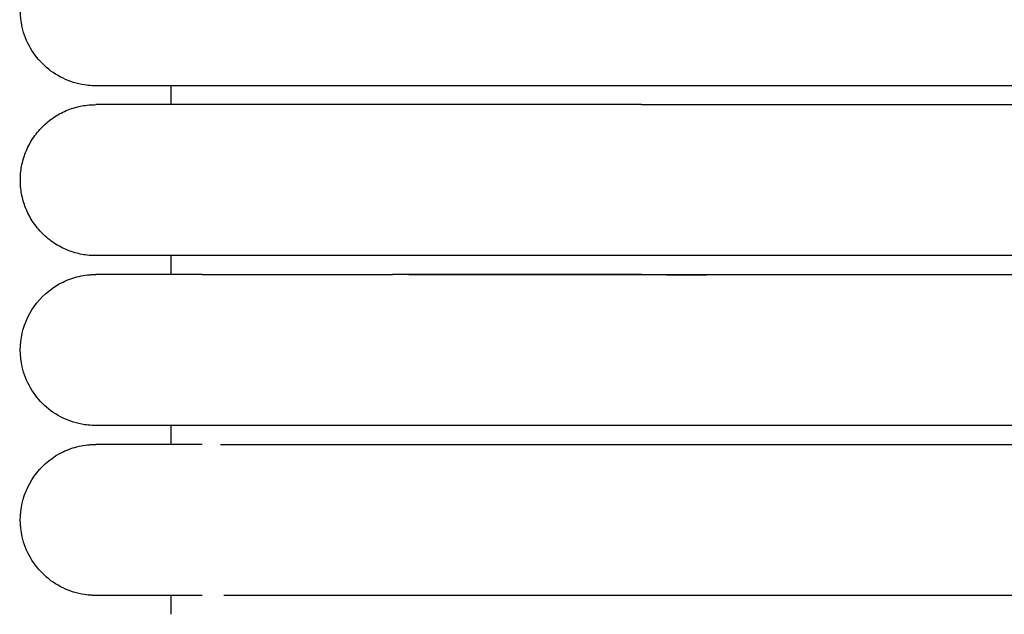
# Model space of a CAD drawing. Header units: millimetres. Extents: x -31695 to -19845, y -5614 to 7253.
# Tile 92 of 256: x -31406 to -31380, y 4950 to 4966. Entities that reach past the tile are written whole.
import ezdxf

# ---------------------------------------------------------------- set-up
doc = ezdxf.new("R2010")
doc.units = ezdxf.units.MM
doc.layers.add('2d', color=7, linetype='Continuous', true_color=0x000000)

msp = doc.modelspace()

# ---------------------------------------------------------------- linework, layer by layer
at = {"layer": '2d', "linetype": 'Continuous', "lineweight": -3}
for points, knots in [([(-31404.205, 4964.495), (-31404.238, 4964.495), (-31404.271, 4964.496), (-31404.371, 4964.501), (-31404.437, 4964.508), (-31404.503, 4964.517), (-31404.7, 4964.547), (-31404.893, 4964.607), (-31405.072, 4964.693), (-31405.252, 4964.78), (-31405.419, 4964.893), (-31405.565, 4965.029), (-31405.857, 4965.3), (-31406.066, 4965.661), (-31406.155, 4966.05), (-31406.221, 4966.342), (-31406.221, 4966.649), (-31406.154, 4966.94), (-31406.088, 4967.232), (-31405.955, 4967.508), (-31405.768, 4967.742), (-31405.582, 4967.976), (-31405.342, 4968.167), (-31405.072, 4968.297), (-31404.937, 4968.362), (-31404.795, 4968.412), (-31404.649, 4968.445), (-31404.576, 4968.462), (-31404.503, 4968.474), (-31404.391, 4968.487), (-31404.354, 4968.49), (-31404.288, 4968.493), (-31404.232, 4968.494), (-31404.204, 4968.495)], [23.445448, 23.445448, 23.445448, 23.445448, 23.445583, 23.445583, 23.445854, 23.445854, 23.445854, 24.046299, 24.046299, 24.046299, 24.647109, 24.647109, 24.647109, 25.861392, 25.861392, 25.861392, 26.766948, 26.766948, 26.766948, 27.671852, 27.671852, 27.671852, 28.577116, 28.577116, 28.577116, 29.026855, 29.026855, 29.026855, 29.266293, 29.266293, 29.386005, 29.386005, 29.475729, 29.475729, 29.475729, 29.475729]), ([(-31401.386, 4964.495), (-31402.069, 4964.495), (-31402.631, 4964.495), (-31403.067, 4964.495), (-31403.437, 4964.495), (-31403.715, 4964.495), (-31403.904, 4964.495), (-31404.092, 4964.495), (-31404.191, 4964.495), (-31404.204, 4964.495)], [0, 0, 0, 0, 8.585629, 8.585629, 8.585629, 15.831626, 15.831626, 15.831626, 22.972429, 22.972429, 22.972429, 22.972429]), ([(-31389.743, 4964.495), (-31389.944, 4964.495), (-31390.147, 4964.495), (-31390.348, 4964.495), (-31390.549, 4964.495), (-31390.75, 4964.495), (-31390.951, 4964.495), (-31391.152, 4964.495), (-31391.353, 4964.495), (-31391.553, 4964.495), (-31391.753, 4964.495), (-31391.952, 4964.495), (-31392.151, 4964.495), (-31392.35, 4964.495), (-31392.547, 4964.495), (-31392.744, 4964.495), (-31392.94, 4964.495), (-31393.136, 4964.495), (-31393.33, 4964.495), (-31393.354, 4964.495), (-31393.378, 4964.495), (-31393.402, 4964.495), (-31393.427, 4964.495), (-31393.451, 4964.495), (-31393.475, 4964.495), (-31393.523, 4964.495), (-31393.572, 4964.495), (-31393.62, 4964.495), (-31393.716, 4964.495), (-31393.812, 4964.495), (-31393.907, 4964.495), (-31394.098, 4964.495), (-31394.287, 4964.495), (-31394.474, 4964.495), (-31394.662, 4964.495), (-31394.847, 4964.495), (-31395.029, 4964.495), (-31395.21, 4964.495), (-31395.389, 4964.495), (-31395.564, 4964.495), (-31395.739, 4964.495), (-31395.911, 4964.495), (-31396.08, 4964.495), (-31396.249, 4964.495), (-31396.414, 4964.495), (-31396.576, 4964.495), (-31396.738, 4964.495), (-31396.897, 4964.495), (-31397.052, 4964.495), (-31397.206, 4964.495), (-31397.358, 4964.495), (-31397.505, 4964.495), (-31397.653, 4964.495), (-31397.797, 4964.495), (-31397.936, 4964.495), (-31398.006, 4964.495), (-31398.075, 4964.495), (-31398.143, 4964.495), (-31398.211, 4964.495), (-31398.278, 4964.495), (-31398.345, 4964.495), (-31398.348, 4964.495), (-31398.352, 4964.495), (-31398.356, 4964.495), (-31398.36, 4964.495), (-31398.364, 4964.495), (-31398.368, 4964.495), (-31398.376, 4964.495), (-31398.383, 4964.495), (-31398.391, 4964.495), (-31398.407, 4964.495), (-31398.422, 4964.495), (-31398.437, 4964.495), (-31398.468, 4964.495), (-31398.499, 4964.495), (-31398.53, 4964.495), (-31398.56, 4964.495), (-31398.591, 4964.495), (-31398.621, 4964.495), (-31398.629, 4964.495), (-31398.636, 4964.495), (-31398.644, 4964.495), (-31398.651, 4964.495), (-31398.659, 4964.495), (-31398.666, 4964.495), (-31398.682, 4964.495), (-31398.697, 4964.495), (-31398.712, 4964.495), (-31398.742, 4964.495), (-31398.772, 4964.495), (-31398.801, 4964.495), (-31398.831, 4964.495), (-31398.861, 4964.495), (-31398.89, 4964.495), (-31398.92, 4964.495), (-31398.949, 4964.495), (-31398.978, 4964.495), (-31398.993, 4964.495), (-31399.007, 4964.495), (-31399.022, 4964.495), (-31399.036, 4964.495), (-31399.051, 4964.495), (-31399.065, 4964.495), (-31399.123, 4964.495), (-31399.18, 4964.495), (-31399.236, 4964.495), (-31399.293, 4964.495), (-31399.348, 4964.495), (-31399.403, 4964.495), (-31399.458, 4964.495), (-31399.513, 4964.495), (-31399.566, 4964.495), (-31399.593, 4964.495), (-31399.62, 4964.495), (-31399.646, 4964.495), (-31399.673, 4964.495), (-31399.699, 4964.495), (-31399.725, 4964.495), (-31399.777, 4964.495), (-31399.828, 4964.495), (-31399.879, 4964.495), (-31399.929, 4964.495), (-31399.979, 4964.495), (-31400.028, 4964.495), (-31400.04, 4964.495), (-31400.052, 4964.495), (-31400.069, 4964.495), (-31400.071, 4964.495), (-31400.072, 4964.495), (-31400.083, 4964.495), (-31400.089, 4964.495), (-31400.095, 4964.495), (-31400.101, 4964.495), (-31400.107, 4964.495), (-31400.113, 4964.495), (-31400.119, 4964.495), (-31400.125, 4964.495), (-31400.131, 4964.495), (-31400.137, 4964.495), (-31400.149, 4964.495), (-31400.16, 4964.495), (-31400.172, 4964.495), (-31400.196, 4964.495), (-31400.219, 4964.495), (-31400.242, 4964.495), (-31400.266, 4964.495), (-31400.289, 4964.495), (-31400.311, 4964.495), (-31400.323, 4964.495), (-31400.334, 4964.495), (-31400.345, 4964.495), (-31400.357, 4964.495), (-31400.368, 4964.495), (-31400.379, 4964.495), (-31400.401, 4964.495), (-31400.423, 4964.495), (-31400.445, 4964.495), (-31400.456, 4964.495), (-31400.467, 4964.495), (-31400.478, 4964.495), (-31400.483, 4964.495), (-31400.489, 4964.495), (-31400.494, 4964.495), (-31400.497, 4964.495), (-31400.499, 4964.495), (-31400.51, 4964.495), (-31400.531, 4964.495), (-31400.553, 4964.495), (-31400.573, 4964.495), (-31400.584, 4964.495), (-31400.594, 4964.495), (-31400.605, 4964.495), (-31400.615, 4964.495), (-31400.625, 4964.495), (-31400.635, 4964.495), (-31400.64, 4964.495), (-31400.646, 4964.495), (-31400.651, 4964.495), (-31400.653, 4964.495), (-31400.656, 4964.495), (-31400.666, 4964.495), (-31400.676, 4964.495), (-31400.686, 4964.495), (-31400.696, 4964.495), (-31400.701, 4964.495), (-31400.706, 4964.495), (-31400.711, 4964.495), (-31400.716, 4964.495), (-31400.721, 4964.495), (-31400.726, 4964.495), (-31400.728, 4964.495), (-31400.731, 4964.495), (-31400.74, 4964.495), (-31400.745, 4964.495), (-31400.75, 4964.495), (-31400.762, 4964.495), (-31400.765, 4964.495), (-31400.767, 4964.495), (-31400.777, 4964.495), (-31400.779, 4964.495), (-31400.782, 4964.495), (-31400.791, 4964.495), (-31400.793, 4964.495), (-31400.796, 4964.495), (-31400.807, 4964.495), (-31400.995, 4964.495), (-31401.157, 4964.495), (-31401.386, 4964.495)], [0, 0, 0, 0, 0.604392, 0.604392, 0.604392, 1.209983, 1.209983, 1.209983, 1.816678, 1.816678, 1.816678, 2.424373, 2.424373, 2.424373, 3.032962, 3.032962, 3.032962, 3.642355, 3.642355, 3.642355, 3.718574, 3.718574, 3.718574, 3.794805, 3.794805, 3.794805, 3.947301, 3.947301, 3.947301, 4.252433, 4.252433, 4.252433, 4.863279, 4.863279, 4.863279, 5.473241, 5.473241, 5.473241, 6.077558, 6.077558, 6.077558, 6.676545, 6.676545, 6.676545, 7.270261, 7.270261, 7.270261, 7.858638, 7.858638, 7.858638, 8.441554, 8.441554, 8.441554, 9.018801, 9.018801, 9.018801, 9.305203, 9.305203, 9.305203, 9.590091, 9.590091, 9.590091, 9.606824, 9.606824, 9.606824, 9.623568, 9.623568, 9.623568, 9.657078, 9.657078, 9.657078, 9.724189, 9.724189, 9.724189, 9.858765, 9.858765, 9.858765, 9.993806, 9.993806, 9.993806, 10.027639, 10.027639, 10.027639, 10.0615, 10.0615, 10.0615, 10.129308, 10.129308, 10.129308, 10.265263, 10.265263, 10.265263, 10.401666, 10.401666, 10.401666, 10.53851, 10.53851, 10.53851, 10.607096, 10.607096, 10.607096, 10.67579, 10.67579, 10.67579, 10.951639, 10.951639, 10.951639, 11.229172, 11.229172, 11.229172, 11.508349, 11.508349, 11.508349, 11.648544, 11.648544, 11.648544, 11.78914, 11.78914, 11.78914, 12.071522, 12.071522, 12.071522, 12.355473, 12.355473, 12.355473, 12.435614, 12.435614, 12.435614, 12.462355, 12.462355, 12.462355, 12.498031, 12.498031, 12.498031, 12.533731, 12.533731, 12.533731, 12.569455, 12.569455, 12.569455, 12.640976, 12.640976, 12.640976, 12.784306, 12.784306, 12.784306, 12.928022, 12.928022, 12.928022, 13.000025, 13.000025, 13.000025, 13.072124, 13.072124, 13.072124, 13.216611, 13.216611, 13.216611, 13.289, 13.289, 13.289, 13.325231, 13.325231, 13.325231, 13.361486, 13.361486, 13.361486, 13.506747, 13.506747, 13.506747, 13.579524, 13.579524, 13.579524, 13.652399, 13.652399, 13.652399, 13.688873, 13.688873, 13.688873, 13.725371, 13.725371, 13.725371, 13.798442, 13.798442, 13.798442, 13.835014, 13.835014, 13.835014, 13.871611, 13.871611, 13.871611, 13.908233, 13.908233, 13.908233, 13.963212, 13.963212, 13.963212, 13.999896, 13.999896, 13.999896, 14.036605, 14.036605, 14.036605, 14.077932, 14.077932, 14.077932, 15.530971, 15.530971, 15.530971, 15.530971]), ([(-31404.205, 4955.495), (-31404.238, 4955.495), (-31404.271, 4955.496), (-31404.371, 4955.501), (-31404.437, 4955.508), (-31404.503, 4955.517), (-31404.7, 4955.547), (-31404.893, 4955.607), (-31405.072, 4955.693), (-31405.252, 4955.78), (-31405.419, 4955.893), (-31405.565, 4956.029), (-31405.857, 4956.3), (-31406.066, 4956.661), (-31406.155, 4957.05), (-31406.221, 4957.342), (-31406.221, 4957.649), (-31406.154, 4957.94), (-31406.088, 4958.232), (-31405.955, 4958.508), (-31405.768, 4958.742), (-31405.582, 4958.976), (-31405.342, 4959.167), (-31405.072, 4959.297), (-31404.937, 4959.362), (-31404.795, 4959.412), (-31404.649, 4959.445), (-31404.576, 4959.462), (-31404.503, 4959.474), (-31404.391, 4959.487), (-31404.354, 4959.49), (-31404.288, 4959.493), (-31404.232, 4959.494), (-31404.204, 4959.495)], [23.445408, 23.445408, 23.445408, 23.445408, 23.445556, 23.445556, 23.445854, 23.445854, 23.445854, 24.046299, 24.046299, 24.046299, 24.647109, 24.647109, 24.647109, 25.861392, 25.861392, 25.861392, 26.766947, 26.766947, 26.766947, 27.671852, 27.671852, 27.671852, 28.577116, 28.577116, 28.577116, 29.026855, 29.026855, 29.026855, 29.266293, 29.266293, 29.386005, 29.386005, 29.475729, 29.475729, 29.475729, 29.475729]), ([(-31401.385, 4959.495), (-31402.071, 4959.495), (-31402.632, 4959.495), (-31403.066, 4959.495), (-31403.436, 4959.495), (-31403.715, 4959.495), (-31403.904, 4959.495), (-31404.092, 4959.495), (-31404.191, 4959.495), (-31404.204, 4959.495)], [0, 0, 0, 0, 8.649968, 8.649968, 8.649968, 15.950267, 15.950267, 15.950267, 23.144583, 23.144583, 23.144583, 23.144583]), ([(-31401.385, 4959.495), (-31401.21, 4959.495), (-31400.952, 4959.495), (-31400.635, 4959.495), (-31400.625, 4959.495), (-31400.615, 4959.495), (-31400.605, 4959.495), (-31400.594, 4959.495), (-31400.584, 4959.495), (-31400.573, 4959.495), (-31400.553, 4959.495), (-31400.531, 4959.495), (-31400.51, 4959.495), (-31400.507, 4959.495), (-31400.505, 4959.495), (-31400.494, 4959.495), (-31400.489, 4959.495), (-31400.483, 4959.495), (-31400.478, 4959.495), (-31400.467, 4959.495), (-31400.456, 4959.495), (-31400.445, 4959.495), (-31400.423, 4959.495), (-31400.401, 4959.495), (-31400.379, 4959.495), (-31400.368, 4959.495), (-31400.357, 4959.495), (-31400.345, 4959.495), (-31400.334, 4959.495), (-31400.323, 4959.495), (-31400.311, 4959.495), (-31400.289, 4959.495), (-31400.266, 4959.495), (-31400.243, 4959.495), (-31400.219, 4959.495), (-31400.196, 4959.495), (-31400.172, 4959.495), (-31400.161, 4959.495), (-31400.149, 4959.495), (-31400.137, 4959.495), (-31400.131, 4959.495), (-31400.125, 4959.495), (-31400.119, 4959.495), (-31400.113, 4959.495), (-31400.107, 4959.495), (-31400.101, 4959.495), (-31400.095, 4959.495), (-31400.089, 4959.495), (-31400.083, 4959.495), (-31400.08, 4959.495), (-31400.077, 4959.495), (-31400.065, 4959.495), (-31400.052, 4959.495), (-31400.04, 4959.495), (-31400.028, 4959.495), (-31399.979, 4959.495), (-31399.929, 4959.495), (-31399.879, 4959.495), (-31399.828, 4959.495), (-31399.777, 4959.495), (-31399.725, 4959.495), (-31399.699, 4959.495), (-31399.673, 4959.495), (-31399.646, 4959.495), (-31399.62, 4959.495), (-31399.593, 4959.495), (-31399.566, 4959.495), (-31399.513, 4959.495), (-31399.458, 4959.495), (-31399.403, 4959.495), (-31399.348, 4959.495), (-31399.293, 4959.495), (-31399.236, 4959.495), (-31399.18, 4959.495), (-31399.123, 4959.495), (-31399.065, 4959.495), (-31399.051, 4959.495), (-31399.036, 4959.495), (-31399.022, 4959.495), (-31399.007, 4959.495), (-31398.993, 4959.495), (-31398.978, 4959.495), (-31398.949, 4959.495), (-31398.92, 4959.495), (-31398.89, 4959.495), (-31398.861, 4959.495), (-31398.831, 4959.495), (-31398.801, 4959.495), (-31398.772, 4959.495), (-31398.742, 4959.495), (-31398.712, 4959.495), (-31398.697, 4959.495), (-31398.682, 4959.495), (-31398.667, 4959.495), (-31398.659, 4959.495), (-31398.651, 4959.495), (-31398.644, 4959.495), (-31398.636, 4959.495), (-31398.629, 4959.495), (-31398.621, 4959.495), (-31398.591, 4959.495), (-31398.56, 4959.495), (-31398.53, 4959.495), (-31398.499, 4959.495), (-31398.468, 4959.495), (-31398.438, 4959.495), (-31398.422, 4959.495), (-31398.407, 4959.495), (-31398.391, 4959.495), (-31398.383, 4959.495), (-31398.376, 4959.495), (-31398.368, 4959.495), (-31398.364, 4959.495), (-31398.36, 4959.495), (-31398.356, 4959.495), (-31398.352, 4959.495), (-31398.348, 4959.495), (-31398.345, 4959.495), (-31398.279, 4959.495), (-31398.212, 4959.495), (-31398.143, 4959.495), (-31398.075, 4959.495), (-31398.006, 4959.495), (-31397.936, 4959.495), (-31397.797, 4959.495), (-31397.653, 4959.495), (-31397.505, 4959.495), (-31397.358, 4959.495), (-31397.206, 4959.495), (-31397.052, 4959.495), (-31396.897, 4959.495), (-31396.738, 4959.495), (-31396.576, 4959.495), (-31396.499, 4959.495), (-31396.421, 4959.495), (-31396.341, 4959.495)], [1.838093, 1.838093, 1.838093, 1.838093, 4.097481, 4.097481, 4.097481, 4.170359, 4.170359, 4.170359, 4.243139, 4.243139, 4.243139, 4.388405, 4.388405, 4.388405, 4.424662, 4.424662, 4.424662, 4.460895, 4.460895, 4.460895, 4.533287, 4.533287, 4.533287, 4.677779, 4.677779, 4.677779, 4.749881, 4.749881, 4.749881, 4.821887, 4.821887, 4.821887, 4.965608, 4.965608, 4.965608, 5.108944, 5.108944, 5.108944, 5.180468, 5.180468, 5.180468, 5.216194, 5.216194, 5.216194, 5.251895, 5.251895, 5.251895, 5.287573, 5.287573, 5.287573, 5.323227, 5.323227, 5.323227, 5.39446, 5.39446, 5.39446, 5.678416, 5.678416, 5.678416, 5.960803, 5.960803, 5.960803, 6.101403, 6.101403, 6.101403, 6.241604, 6.241604, 6.241604, 6.520785, 6.520785, 6.520785, 6.798326, 6.798326, 6.798326, 7.07418, 7.07418, 7.07418, 7.142877, 7.142877, 7.142877, 7.211466, 7.211466, 7.211466, 7.348315, 7.348315, 7.348315, 7.484723, 7.484723, 7.484723, 7.620683, 7.620683, 7.620683, 7.688494, 7.688494, 7.688494, 7.722357, 7.722357, 7.722357, 7.756191, 7.756191, 7.756191, 7.891237, 7.891237, 7.891237, 8.025818, 8.025818, 8.025818, 8.092932, 8.092932, 8.092932, 8.126444, 8.126444, 8.126444, 8.143189, 8.143189, 8.143189, 8.159923, 8.159923, 8.159923, 8.444816, 8.444816, 8.444816, 8.731224, 8.731224, 8.731224, 9.308461, 9.308461, 9.308461, 9.891383, 9.891383, 9.891383, 10.479755, 10.479755, 10.479755, 10.763861, 10.763861, 10.763861, 10.763861]), ([(-31395.907, 4959.495), (-31395.965, 4959.495), (-31396.111, 4959.495), (-31396.255, 4959.495), (-31396.341, 4959.495)], [2.05916304, 2.05916304, 2.05916304, 2.05916304, 2.07656553, 2.10334835, 2.10334835, 2.10334835, 2.10334835]), ([(-31395.907, 4959.495), (-31395.577, 4959.495), (-31395.237, 4959.495), (-31393.965, 4959.495), (-31392.992, 4959.495), (-31391.145, 4959.494), (-31390.287, 4959.494), (-31388.958, 4959.491), (-31388.487, 4959.489), (-31388.022, 4959.487)], [-2.80188472, -2.80188472, -2.80188472, -2.80188472, -2.79796123, -2.79796123, -2.7876612, -2.7876612, -2.77899458, -2.77899458, -2.77418446, -2.77418446, -2.77418446, -2.77418446]), ([(-31389.743, 4959.495), (-31389.945, 4959.495), (-31390.348, 4959.495), (-31390.951, 4959.495), (-31391.553, 4959.495), (-31392.152, 4959.495), (-31392.745, 4959.495), (-31393.16, 4959.495), (-31393.402, 4959.495), (-31393.499, 4959.495), (-31393.668, 4959.495), (-31394.003, 4959.495), (-31394.287, 4959.495), (-31394.662, 4959.495), (-31395.031, 4959.495), (-31395.507, 4959.495), (-31395.794, 4959.495), (-31395.907, 4959.495)], [1.5131938, 1.5131938, 1.5131938, 1.5131938, 1.5643554, 1.615517, 1.6666785, 1.7178401, 1.7690017, 1.8201632, 1.8265584, 1.8329536, 1.845744, 1.8713248, 1.9224864, 1.9224864, 1.9738461, 2.0252058, 2.059163, 2.059163, 2.059163, 2.059163]), ([(-31401.386, 4955.495), (-31402.069, 4955.495), (-31402.631, 4955.495), (-31403.067, 4955.495), (-31403.437, 4955.495), (-31403.715, 4955.495), (-31403.904, 4955.495), (-31404.092, 4955.495), (-31404.191, 4955.495), (-31404.204, 4955.495)], [0, 0, 0, 0, 8.585631, 8.585631, 8.585631, 15.831629, 15.831629, 15.831629, 22.972432, 22.972432, 22.972432, 22.972432]), ([(-31389.744, 4955.495), (-31389.945, 4955.495), (-31390.146, 4955.495), (-31390.348, 4955.495), (-31390.549, 4955.495), (-31390.75, 4955.495), (-31390.951, 4955.495), (-31391.152, 4955.495), (-31391.353, 4955.495), (-31391.553, 4955.495), (-31391.753, 4955.495), (-31391.952, 4955.495), (-31392.151, 4955.495), (-31392.35, 4955.495), (-31392.547, 4955.495), (-31392.744, 4955.495), (-31392.94, 4955.495), (-31393.136, 4955.495), (-31393.33, 4955.495), (-31393.354, 4955.495), (-31393.378, 4955.495), (-31393.402, 4955.495), (-31393.427, 4955.495), (-31393.451, 4955.495), (-31393.475, 4955.495), (-31393.523, 4955.495), (-31393.572, 4955.495), (-31393.62, 4955.495), (-31393.716, 4955.495), (-31393.812, 4955.495), (-31393.907, 4955.495), (-31394.098, 4955.495), (-31394.287, 4955.495), (-31394.474, 4955.495), (-31394.662, 4955.495), (-31394.847, 4955.495), (-31395.029, 4955.495), (-31395.21, 4955.495), (-31395.389, 4955.495), (-31395.564, 4955.495), (-31395.739, 4955.495), (-31395.911, 4955.495), (-31396.08, 4955.495), (-31396.249, 4955.495), (-31396.414, 4955.495), (-31396.576, 4955.495), (-31396.738, 4955.495), (-31396.897, 4955.495), (-31397.052, 4955.495), (-31397.206, 4955.495), (-31397.358, 4955.495), (-31397.505, 4955.495), (-31397.653, 4955.495), (-31397.797, 4955.495), (-31397.936, 4955.495), (-31398.006, 4955.495), (-31398.075, 4955.495), (-31398.143, 4955.495), (-31398.211, 4955.495), (-31398.278, 4955.495), (-31398.345, 4955.495), (-31398.348, 4955.495), (-31398.352, 4955.495), (-31398.356, 4955.495), (-31398.36, 4955.495), (-31398.364, 4955.495), (-31398.368, 4955.495), (-31398.376, 4955.495), (-31398.383, 4955.495), (-31398.391, 4955.495), (-31398.407, 4955.495), (-31398.422, 4955.495), (-31398.437, 4955.495), (-31398.468, 4955.495), (-31398.499, 4955.495), (-31398.53, 4955.495), (-31398.56, 4955.495), (-31398.591, 4955.495), (-31398.621, 4955.495), (-31398.629, 4955.495), (-31398.636, 4955.495), (-31398.644, 4955.495), (-31398.651, 4955.495), (-31398.659, 4955.495), (-31398.666, 4955.495), (-31398.682, 4955.495), (-31398.697, 4955.495), (-31398.712, 4955.495), (-31398.742, 4955.495), (-31398.772, 4955.495), (-31398.801, 4955.495), (-31398.831, 4955.495), (-31398.861, 4955.495), (-31398.89, 4955.495), (-31398.92, 4955.495), (-31398.949, 4955.495), (-31398.978, 4955.495), (-31398.993, 4955.495), (-31399.007, 4955.495), (-31399.022, 4955.495), (-31399.036, 4955.495), (-31399.051, 4955.495), (-31399.065, 4955.495), (-31399.123, 4955.495), (-31399.18, 4955.495), (-31399.236, 4955.495), (-31399.293, 4955.495), (-31399.348, 4955.495), (-31399.403, 4955.495), (-31399.458, 4955.495), (-31399.513, 4955.495), (-31399.566, 4955.495), (-31399.593, 4955.495), (-31399.62, 4955.495), (-31399.646, 4955.495), (-31399.672, 4955.495), (-31399.699, 4955.495), (-31399.725, 4955.495), (-31399.777, 4955.495), (-31399.828, 4955.495), (-31399.879, 4955.495), (-31399.929, 4955.495), (-31399.979, 4955.495), (-31400.028, 4955.495), (-31400.04, 4955.495), (-31400.052, 4955.495), (-31400.069, 4955.495), (-31400.071, 4955.495), (-31400.072, 4955.495), (-31400.083, 4955.495), (-31400.089, 4955.495), (-31400.095, 4955.495), (-31400.101, 4955.495), (-31400.107, 4955.495), (-31400.113, 4955.495), (-31400.119, 4955.495), (-31400.125, 4955.495), (-31400.131, 4955.495), (-31400.137, 4955.495), (-31400.149, 4955.495), (-31400.16, 4955.495), (-31400.172, 4955.495), (-31400.196, 4955.495), (-31400.219, 4955.495), (-31400.242, 4955.495), (-31400.266, 4955.495), (-31400.289, 4955.495), (-31400.311, 4955.495), (-31400.323, 4955.495), (-31400.334, 4955.495), (-31400.345, 4955.495), (-31400.357, 4955.495), (-31400.368, 4955.495), (-31400.379, 4955.495), (-31400.401, 4955.495), (-31400.423, 4955.495), (-31400.445, 4955.495), (-31400.456, 4955.495), (-31400.467, 4955.495), (-31400.478, 4955.495), (-31400.483, 4955.495), (-31400.489, 4955.495), (-31400.494, 4955.495), (-31400.497, 4955.495), (-31400.499, 4955.495), (-31400.51, 4955.495), (-31400.531, 4955.495), (-31400.552, 4955.495), (-31400.573, 4955.495), (-31400.584, 4955.495), (-31400.594, 4955.495), (-31400.605, 4955.495), (-31400.615, 4955.495), (-31400.625, 4955.495), (-31400.635, 4955.495), (-31400.64, 4955.495), (-31400.646, 4955.495), (-31400.651, 4955.495), (-31400.653, 4955.495), (-31400.656, 4955.495), (-31400.666, 4955.495), (-31400.676, 4955.495), (-31400.686, 4955.495), (-31400.696, 4955.495), (-31400.701, 4955.495), (-31400.706, 4955.495), (-31400.711, 4955.495), (-31400.716, 4955.495), (-31400.721, 4955.495), (-31400.726, 4955.495), (-31400.728, 4955.495), (-31400.731, 4955.495), (-31400.74, 4955.495), (-31400.745, 4955.495), (-31400.75, 4955.495), (-31400.762, 4955.495), (-31400.765, 4955.495), (-31400.767, 4955.495), (-31400.777, 4955.495), (-31400.779, 4955.495), (-31400.782, 4955.495), (-31400.791, 4955.495), (-31400.793, 4955.495), (-31400.796, 4955.495), (-31400.807, 4955.495), (-31401.011, 4955.495), (-31401.186, 4955.495), (-31401.386, 4955.495)], [1.758347, 1.758347, 1.758347, 1.758347, 2.363534, 2.363534, 2.363534, 2.969125, 2.969125, 2.969125, 3.57582, 3.57582, 3.57582, 4.183515, 4.183515, 4.183515, 4.792104, 4.792104, 4.792104, 5.401497, 5.401497, 5.401497, 5.477717, 5.477717, 5.477717, 5.553947, 5.553947, 5.553947, 5.706443, 5.706443, 5.706443, 6.011575, 6.011575, 6.011575, 6.622422, 6.622422, 6.622422, 7.232383, 7.232383, 7.232383, 7.8367, 7.8367, 7.8367, 8.435687, 8.435687, 8.435687, 9.029403, 9.029403, 9.029403, 9.61778, 9.61778, 9.61778, 10.200697, 10.200697, 10.200697, 10.777944, 10.777944, 10.777944, 11.064346, 11.064346, 11.064346, 11.349233, 11.349233, 11.349233, 11.365966, 11.365966, 11.365966, 11.38271, 11.38271, 11.38271, 11.416221, 11.416221, 11.416221, 11.483332, 11.483332, 11.483332, 11.617907, 11.617907, 11.617907, 11.752949, 11.752949, 11.752949, 11.786781, 11.786781, 11.786781, 11.820643, 11.820643, 11.820643, 11.88845, 11.88845, 11.88845, 12.024405, 12.024405, 12.024405, 12.160808, 12.160808, 12.160808, 12.297652, 12.297652, 12.297652, 12.366238, 12.366238, 12.366238, 12.434932, 12.434932, 12.434932, 12.710782, 12.710782, 12.710782, 12.988314, 12.988314, 12.988314, 13.267492, 13.267492, 13.267492, 13.407687, 13.407687, 13.407687, 13.548282, 13.548282, 13.548282, 13.830664, 13.830664, 13.830664, 14.114615, 14.114615, 14.114615, 14.194756, 14.194756, 14.194756, 14.221497, 14.221497, 14.221497, 14.257173, 14.257173, 14.257173, 14.292873, 14.292873, 14.292873, 14.328598, 14.328598, 14.328598, 14.400118, 14.400118, 14.400118, 14.543449, 14.543449, 14.543449, 14.687165, 14.687165, 14.687165, 14.759168, 14.759168, 14.759168, 14.831267, 14.831267, 14.831267, 14.975754, 14.975754, 14.975754, 15.048143, 15.048143, 15.048143, 15.084374, 15.084374, 15.084374, 15.120629, 15.120629, 15.120629, 15.26589, 15.26589, 15.26589, 15.338667, 15.338667, 15.338667, 15.411541, 15.411541, 15.411541, 15.448015, 15.448015, 15.448015, 15.484514, 15.484514, 15.484514, 15.557584, 15.557584, 15.557584, 15.594157, 15.594157, 15.594157, 15.630754, 15.630754, 15.630754, 15.667376, 15.667376, 15.667376, 15.722355, 15.722355, 15.722355, 15.759038, 15.759038, 15.759038, 15.795747, 15.795747, 15.795747, 15.837074, 15.837074, 15.837074, 17.41981, 17.41981, 17.41981, 17.41981]), ([(-31404.205, 4950.995), (-31404.238, 4950.995), (-31404.271, 4950.996), (-31404.371, 4951.001), (-31404.437, 4951.008), (-31404.503, 4951.017), (-31404.7, 4951.047), (-31404.893, 4951.107), (-31405.072, 4951.193), (-31405.252, 4951.28), (-31405.419, 4951.393), (-31405.565, 4951.529), (-31405.857, 4951.8), (-31406.066, 4952.161), (-31406.155, 4952.55), (-31406.221, 4952.842), (-31406.221, 4953.149), (-31406.154, 4953.44), (-31406.088, 4953.732), (-31405.955, 4954.008), (-31405.768, 4954.242), (-31405.582, 4954.476), (-31405.342, 4954.667), (-31405.072, 4954.797), (-31404.937, 4954.862), (-31404.795, 4954.912), (-31404.649, 4954.945), (-31404.576, 4954.962), (-31404.503, 4954.974), (-31404.391, 4954.987), (-31404.354, 4954.99), (-31404.288, 4954.993), (-31404.232, 4954.994), (-31404.204, 4954.995)], [23.445467, 23.445467, 23.445467, 23.445467, 23.445596, 23.445596, 23.445854, 23.445854, 23.445854, 24.046299, 24.046299, 24.046299, 24.647109, 24.647109, 24.647109, 25.861392, 25.861392, 25.861392, 26.766947, 26.766947, 26.766947, 27.671852, 27.671852, 27.671852, 28.577116, 28.577116, 28.577116, 29.026855, 29.026855, 29.026855, 29.266293, 29.266293, 29.386005, 29.386005, 29.475729, 29.475729, 29.475729, 29.475729]), ([(-31401.385, 4954.995), (-31402.071, 4954.995), (-31402.632, 4954.995), (-31403.066, 4954.995), (-31403.436, 4954.995), (-31403.715, 4954.995), (-31403.904, 4954.995), (-31404.092, 4954.995), (-31404.191, 4954.995), (-31404.204, 4954.995)], [0, 0, 0, 0, 8.649968, 8.649968, 8.649968, 15.950267, 15.950267, 15.950267, 23.144583, 23.144583, 23.144583, 23.144583]), ([(-31401.386, 4950.995), (-31402.069, 4950.995), (-31402.631, 4950.995), (-31403.067, 4950.995), (-31403.437, 4950.995), (-31403.715, 4950.995), (-31403.904, 4950.995), (-31404.092, 4950.995), (-31404.191, 4950.995), (-31404.204, 4950.995)], [0, 0, 0, 0, 8.585631, 8.585631, 8.585631, 15.83163, 15.83163, 15.83163, 22.972434, 22.972434, 22.972434, 22.972434]), ([(-31389.743, 4950.995), (-31389.944, 4950.995), (-31390.147, 4950.995), (-31390.348, 4950.995), (-31390.549, 4950.995), (-31390.75, 4950.995), (-31390.951, 4950.995), (-31391.152, 4950.995), (-31391.353, 4950.995), (-31391.553, 4950.995), (-31391.753, 4950.995), (-31391.952, 4950.995), (-31392.151, 4950.995), (-31392.35, 4950.995), (-31392.547, 4950.995), (-31392.744, 4950.995), (-31392.94, 4950.995), (-31393.136, 4950.995), (-31393.33, 4950.995), (-31393.354, 4950.995), (-31393.378, 4950.995), (-31393.402, 4950.995), (-31393.427, 4950.995), (-31393.451, 4950.995), (-31393.475, 4950.995), (-31393.523, 4950.995), (-31393.572, 4950.995), (-31393.62, 4950.995), (-31393.716, 4950.995), (-31393.812, 4950.995), (-31393.907, 4950.995), (-31394.098, 4950.995), (-31394.287, 4950.995), (-31394.474, 4950.995), (-31394.662, 4950.995), (-31394.847, 4950.995), (-31395.029, 4950.995), (-31395.21, 4950.995), (-31395.389, 4950.995), (-31395.564, 4950.995), (-31395.739, 4950.995), (-31395.911, 4950.995), (-31396.08, 4950.995), (-31396.249, 4950.995), (-31396.414, 4950.995), (-31396.576, 4950.995), (-31396.738, 4950.995), (-31396.897, 4950.995), (-31397.052, 4950.995), (-31397.206, 4950.995), (-31397.358, 4950.995), (-31397.505, 4950.995), (-31397.653, 4950.995), (-31397.797, 4950.995), (-31397.936, 4950.995), (-31398.006, 4950.995), (-31398.075, 4950.995), (-31398.143, 4950.995), (-31398.211, 4950.995), (-31398.278, 4950.995), (-31398.345, 4950.995), (-31398.348, 4950.995), (-31398.352, 4950.995), (-31398.356, 4950.995), (-31398.36, 4950.995), (-31398.364, 4950.995), (-31398.368, 4950.995), (-31398.376, 4950.995), (-31398.383, 4950.995), (-31398.391, 4950.995), (-31398.407, 4950.995), (-31398.422, 4950.995), (-31398.437, 4950.995), (-31398.468, 4950.995), (-31398.499, 4950.995), (-31398.53, 4950.995), (-31398.56, 4950.995), (-31398.591, 4950.995), (-31398.621, 4950.995), (-31398.629, 4950.995), (-31398.636, 4950.995), (-31398.644, 4950.995), (-31398.651, 4950.995), (-31398.659, 4950.995), (-31398.666, 4950.995), (-31398.682, 4950.995), (-31398.697, 4950.995), (-31398.712, 4950.995), (-31398.742, 4950.995), (-31398.772, 4950.995), (-31398.801, 4950.995), (-31398.831, 4950.995), (-31398.861, 4950.995), (-31398.89, 4950.995), (-31398.92, 4950.995), (-31398.949, 4950.995), (-31398.978, 4950.995), (-31398.993, 4950.995), (-31399.007, 4950.995), (-31399.022, 4950.995), (-31399.036, 4950.995), (-31399.051, 4950.995), (-31399.065, 4950.995), (-31399.123, 4950.995), (-31399.18, 4950.995), (-31399.236, 4950.995), (-31399.293, 4950.995), (-31399.348, 4950.995), (-31399.403, 4950.995), (-31399.458, 4950.995), (-31399.513, 4950.995), (-31399.566, 4950.995), (-31399.593, 4950.995), (-31399.62, 4950.995), (-31399.646, 4950.995), (-31399.673, 4950.995), (-31399.699, 4950.995), (-31399.725, 4950.995), (-31399.777, 4950.995), (-31399.828, 4950.995), (-31399.879, 4950.995), (-31399.929, 4950.995), (-31399.979, 4950.995), (-31400.028, 4950.995), (-31400.04, 4950.995), (-31400.052, 4950.995), (-31400.069, 4950.995), (-31400.071, 4950.995), (-31400.072, 4950.995), (-31400.083, 4950.995), (-31400.089, 4950.995), (-31400.095, 4950.995), (-31400.101, 4950.995), (-31400.107, 4950.995), (-31400.113, 4950.995), (-31400.119, 4950.995), (-31400.125, 4950.995), (-31400.131, 4950.995), (-31400.137, 4950.995), (-31400.149, 4950.995), (-31400.16, 4950.995), (-31400.172, 4950.995), (-31400.196, 4950.995), (-31400.219, 4950.995), (-31400.242, 4950.995), (-31400.266, 4950.995), (-31400.289, 4950.995), (-31400.311, 4950.995), (-31400.323, 4950.995), (-31400.334, 4950.995), (-31400.345, 4950.995), (-31400.357, 4950.995), (-31400.368, 4950.995), (-31400.379, 4950.995), (-31400.401, 4950.995), (-31400.423, 4950.995), (-31400.445, 4950.995), (-31400.456, 4950.995), (-31400.467, 4950.995), (-31400.478, 4950.995), (-31400.483, 4950.995), (-31400.489, 4950.995), (-31400.494, 4950.995), (-31400.497, 4950.995), (-31400.499, 4950.995), (-31400.51, 4950.995), (-31400.531, 4950.995), (-31400.553, 4950.995), (-31400.573, 4950.995), (-31400.584, 4950.995), (-31400.594, 4950.995), (-31400.605, 4950.995), (-31400.615, 4950.995), (-31400.625, 4950.995), (-31400.635, 4950.995), (-31400.64, 4950.995), (-31400.646, 4950.995), (-31400.651, 4950.995), (-31400.653, 4950.995), (-31400.656, 4950.995), (-31400.666, 4950.995), (-31400.676, 4950.995), (-31400.686, 4950.995), (-31400.696, 4950.995), (-31400.701, 4950.995), (-31400.706, 4950.995), (-31400.711, 4950.995), (-31400.716, 4950.995), (-31400.721, 4950.995), (-31400.726, 4950.995), (-31400.728, 4950.995), (-31400.731, 4950.995), (-31400.74, 4950.995), (-31400.745, 4950.995), (-31400.75, 4950.995), (-31400.809, 4950.995)], [0, 0, 0, 0, 0.610358, 0.610358, 0.610358, 1.221927, 1.221927, 1.221927, 1.834611, 1.834611, 1.834611, 2.448304, 2.448304, 2.448304, 3.0629, 3.0629, 3.0629, 3.678309, 3.678309, 3.678309, 3.75528, 3.75528, 3.75528, 3.832263, 3.832263, 3.832263, 3.986264, 3.986264, 3.986264, 4.294408, 4.294408, 4.294408, 4.911284, 4.911284, 4.911284, 5.527267, 5.527267, 5.527267, 6.137549, 6.137549, 6.137549, 6.742448, 6.742448, 6.742448, 7.342025, 7.342025, 7.342025, 7.936209, 7.936209, 7.936209, 8.52488, 8.52488, 8.52488, 9.107824, 9.107824, 9.107824, 9.397054, 9.397054, 9.397054, 9.684753, 9.684753, 9.684753, 9.701651, 9.701651, 9.701651, 9.718561, 9.718561, 9.718561, 9.752402, 9.752402, 9.752402, 9.820175, 9.820175, 9.820175, 9.956079, 9.956079, 9.956079, 10.092454, 10.092454, 10.092454, 10.12662, 10.12662, 10.12662, 10.160816, 10.160816, 10.160816, 10.229293, 10.229293, 10.229293, 10.36659, 10.36659, 10.36659, 10.504339, 10.504339, 10.504339, 10.642534, 10.642534, 10.642534, 10.711797, 10.711797, 10.711797, 10.781169, 10.781169, 10.781169, 11.059741, 11.059741, 11.059741, 11.340013, 11.340013, 11.340013, 11.621946, 11.621946, 11.621946, 11.763525, 11.763525, 11.763525, 11.905509, 11.905509, 11.905509, 12.190678, 12.190678, 12.190678, 12.477432, 12.477432, 12.477432, 12.558364, 12.558364, 12.558364, 12.585369, 12.585369, 12.585369, 12.621397, 12.621397, 12.621397, 12.657449, 12.657449, 12.657449, 12.693526, 12.693526, 12.693526, 12.765753, 12.765753, 12.765753, 12.910498, 12.910498, 12.910498, 13.055633, 13.055633, 13.055633, 13.128346, 13.128346, 13.128346, 13.201157, 13.201157, 13.201157, 13.34707, 13.34707, 13.34707, 13.420174, 13.420174, 13.420174, 13.456762, 13.456762, 13.456762, 13.493375, 13.493375, 13.493375, 13.64007, 13.64007, 13.64007, 13.713565, 13.713565, 13.713565, 13.787159, 13.787159, 13.787159, 13.823993, 13.823993, 13.823993, 13.860852, 13.860852, 13.860852, 13.934644, 13.934644, 13.934644, 13.971577, 13.971577, 13.971577, 14.008535, 14.008535, 14.008535, 14.045519, 14.045519, 14.045519, 14.082527, 14.082527, 14.082527, 14.082527])]:
    msp.add_open_spline(points, degree=3, knots=knots, dxfattribs=at)
for points, degree in [([(-31404.205, 4964.495), (-31404.205, 4964.495), (-31404.205, 4964.495), (-31404.204, 4964.495)], 3), ([(-31402.204, 4963.995), (-31402.204, 4964.245), (-31402.204, 4964.495)], 2), ([(-31372.204, 4964.495), (-31380.974, 4964.495), (-31389.743, 4964.495)], 2), ([(-31389.743, 4963.995), (-31380.974, 4963.995), (-31372.204, 4963.995)], 2), ([(-31402.204, 4959.495), (-31402.204, 4959.745), (-31402.204, 4959.995)], 2), ([(-31372.204, 4959.995), (-31380.974, 4959.995), (-31389.743, 4959.995)], 2), ([(-31389.743, 4959.495), (-31380.974, 4959.495), (-31372.204, 4959.495)], 2), ([(-31404.205, 4955.495), (-31404.205, 4955.495), (-31404.205, 4955.495), (-31404.204, 4955.495)], 3), ([(-31402.204, 4954.995), (-31402.204, 4955.245), (-31402.204, 4955.495)], 2), ([(-31372.204, 4955.495), (-31380.974, 4955.495), (-31389.743, 4955.495)], 2), ([(-31400.898, 4954.995), (-31386.551, 4954.995), (-31372.204, 4954.995)], 2), ([(-31402.204, 4950.495), (-31402.204, 4950.745), (-31402.204, 4950.995)], 2), ([(-31372.204, 4950.995), (-31380.974, 4950.995), (-31389.743, 4950.995)], 2)]:
    msp.add_open_spline(points, degree=degree, dxfattribs=at)
for points, weights, knots in [([(-31404.204, 4959.995), (-31406.204, 4959.995), (-31406.204, 4961.995), (-31406.204, 4963.995), (-31404.204, 4963.995)], [1, 0.707106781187, 1, 0.707106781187, 1], [0, 0, 0, 1.570796, 1.570796, 3.141593, 3.141593, 3.141593]), ([(-31389.743, 4963.995), (-31394.714, 4963.995), (-31398.229, 4963.995), (-31400.58, 4963.995), (-31401.385, 4963.995)], [1, 0.853553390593, 0.853553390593, 0.853553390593, 0.919067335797], [0, 0, 0, 9.941125, 9.941125, 16.590224, 16.590224, 16.590224]), ([(-31389.743, 4959.995), (-31394.714, 4959.995), (-31398.229, 4959.995), (-31400.58, 4959.995), (-31401.385, 4959.995)], [1, 0.853553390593, 0.853553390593, 0.853553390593, 0.919067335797], [0, 0, 0, 9.941125, 9.941125, 16.590224, 16.590224, 16.590224])]:
    msp.add_rational_spline(points, weights, degree=2, knots=knots, dxfattribs=at)
for points in [[(-31401.385, 4963.995), (-31404.204, 4963.995), (-31404.204, 4963.995)], [(-31401.385, 4959.995), (-31404.204, 4959.995), (-31404.204, 4959.995)]]:
    msp.add_rational_spline(points, [0.919067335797, 0.951503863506, 1], degree=2, dxfattribs=at)

doc.saveas('drawing.dxf')
